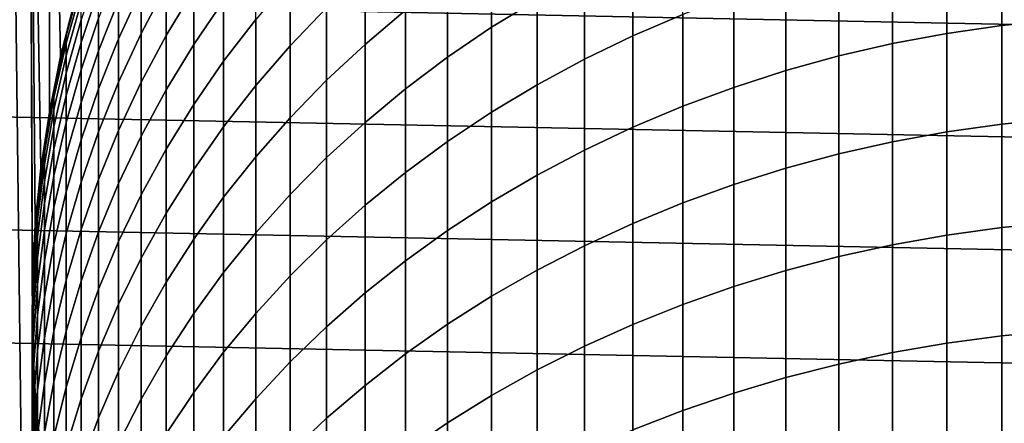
# Model space of a CAD drawing. Header units: metres. Extents: x -32 to 117, y -314 to 32.
# Tile 90 of 256: x -13.14 to -1.88, y -1.3 to 3.31. Entities that reach past the tile are written whole.
import ezdxf

# ---------------------------------------------------------------- set-up
doc = ezdxf.new("R2010")
doc.units = ezdxf.units.M
doc.layers.add('solid_24_501_064_XXX', color=7, linetype='CONTINUOUS')

msp = doc.modelspace()

# ---------------------------------------------------------------- linework, layer by layer
at = {"layer": 'solid_24_501_064_XXX'}
for points in [[(-12.808691, 9.588402, 154.5), (-12.674077, 2.892674, 154.5), (-12.514092, 3.521002, 154.5), (-12.576989, 9.89035, 154.5)], [(-13.033209, 9.280912, 154.5), (-12.899115, 1.616422, 154.5), (-12.802476, 2.257507, 154.5), (-12.808691, 9.588402, 154.5)], [(-12.808691, 9.588402, 154.5), (-12.802476, 2.257507, 154.5), (-12.674077, 2.892674, 154.5)], [(-13.250397, 8.968107, 154.5), (-13.033209, -9.280912, 154.5), (-12.995952, -0.324207, 154.5), (-13.033209, 9.280912, 154.5)], [(-13.033209, 9.280912, 154.5), (-12.995952, -0.324207, 154.5), (-12.995952, 0.324207, 154.5)], [(-13.033209, 9.280912, 154.5), (-12.995952, 0.324207, 154.5), (-12.96364, 0.971451, 154.5)], [(-13.033209, 9.280912, 154.5), (-12.96364, 0.971451, 154.5), (-12.899115, 1.616422, 154.5)], [(-13.250397, 8.968107, 154.5), (-13.250397, -8.968107, 154.5), (-13.033209, -9.280912, 154.5)], [(-32.089672, 5.148039, -303.5), (32.269005, 3.867984, -303.5), (32.397263, 2.582068, -303.5), (-32.269005, 3.867984, -303.5)], [(-7.744091, 3.225949, 210.350311), (-7.222413, 3.545538, 210.53157), (-7.222413, 4.463601, 208.845856), (-7.744091, 4.137968, 208.675705)], [(-6.128158, 3.129094, 212.527679), (-5.558216, 3.373626, 212.677704), (-5.558216, 4.365593, 210.996643), (-6.128158, 4.116047, 210.855118)], [(-2.536174, 3.156941, 214.87468), (-1.907496, 3.247906, 214.934891), (-1.907496, 4.31757, 213.256821), (-2.536174, 4.224588, 213.199783)], [(-1.907496, 3.247906, 214.934891), (-1.274223, 3.313038, 214.978012), (-1.274223, 4.384146, 213.297668), (-1.907496, 4.31757, 213.256821)], [(-11.751861, 3.155601, 198.400375), (-11.464976, 3.698457, 198.573975), (-11.464976, 4.205224, 196.890091), (-11.751861, 3.656718, 196.735245)], [(-11.464976, 3.134084, 200.239441), (-11.150472, 3.656751, 200.426636), (-11.150472, 4.227252, 198.743088), (-11.464976, 3.698457, 198.573975)], [(-10.049136, 3.012999, 206.021881), (-9.632364, 3.448659, 206.230774), (-9.632364, 4.218881, 204.550949), (-10.049136, 3.776294, 204.357162)], [(-9.192389, 3.030705, 208.097137), (-8.730267, 3.420656, 208.300903), (-8.730267, 4.262083, 206.620804), (-9.192389, 3.865355, 206.430573)], [(-3.158742, 3.040362, 214.797531), (-2.536174, 3.156941, 214.87468), (-2.536174, 4.224588, 213.199783), (-3.158742, 4.105425, 213.126663)], [(-12.010434, 3.095325, 196.576767), (-11.751861, 3.656718, 196.735245), (-11.751861, 4.100277, 195.053879), (-12.010434, 3.533767, 194.91481)], [(-11.150472, 3.028692, 202.089584), (-10.809105, 3.52965, 202.288681), (-10.809105, 4.16426, 200.608398), (-11.150472, 3.656751, 200.426636)], [(-8.247112, 2.884479, 210.156662), (-7.744091, 3.225949, 210.350311), (-7.744091, 4.137968, 208.675705), (-8.247112, 3.79004, 208.493912)], [(-6.683336, 2.86102, 212.36322), (-6.128158, 3.129094, 212.527679), (-6.128158, 4.116047, 210.855118), (-6.683336, 3.842476, 210.699966)], [(-3.773701, 2.89845, 214.703598), (-3.158742, 3.040362, 214.797531), (-3.158742, 4.105425, 213.126663), (-3.773701, 3.960367, 213.037674)], [(-10.809105, 2.837632, 203.946152), (-10.441698, 3.315508, 204.155396), (-10.441698, 4.014439, 202.481369), (-10.809105, 3.52965, 202.288681)], [(-4.379568, 2.731547, 214.593124), (-3.773701, 2.89845, 214.703598), (-3.773701, 3.960367, 213.037674), (-4.379568, 3.789764, 212.933014)], [(-32.269005, 3.867984, -303.5), (32.397263, 2.582068, -303.5), (32.474281, 1.29249, -303.5), (-32.397263, 2.582068, -303.5)], [(-12.440225, 3.05449, 191.345047), (-12.240073, 3.651424, 191.448715), (-12.240073, 3.913188, 189.770645), (-12.440225, 3.313044, 189.687576)], [(-12.240073, 2.955617, 194.772873), (-12.010434, 3.533767, 194.91481), (-12.010434, 3.914796, 193.238739), (-12.240073, 3.332107, 193.116776)], [(-9.632364, 2.621126, 207.883118), (-9.192389, 3.030705, 208.097137), (-9.192389, 3.865355, 206.430573), (-9.632364, 3.448659, 206.230774)], [(-7.222413, 2.570048, 212.184692), (-6.683336, 2.86102, 212.36322), (-6.683336, 3.842476, 210.699966), (-7.222413, 3.545538, 210.53157)], [(-12.440225, 3.74491, 184.675598), (-12.514115, 3.520926, 183), (-12.674063, 2.892772, 183), (-12.610406, 3.130315, 184.654465)], [(-12.610406, 3.044952, 186.308624), (-12.440225, 3.658458, 186.350876), (-12.440225, 3.74491, 184.675598), (-12.610406, 3.130315, 184.654465)], [(-10.441698, 2.559423, 205.804398), (-10.049136, 3.012999, 206.021881), (-10.049136, 3.776294, 204.357162), (-10.441698, 3.315508, 204.155396)], [(-8.730267, 2.52195, 209.951065), (-8.247112, 2.884479, 210.156662), (-8.247112, 3.79004, 208.493912), (-8.730267, 3.420656, 208.300903)], [(-4.974885, 2.540055, 214.46637), (-4.379568, 2.731547, 214.593124), (-4.379568, 3.789764, 212.933014), (-4.974885, 3.594026, 212.812927)], [(-12.610406, 2.902756, 187.958878), (-12.440225, 3.514445, 188.022202), (-12.440225, 3.658458, 186.350876), (-12.610406, 3.044952, 186.308624)], [(-12.440225, 2.739092, 192.992645), (-12.240073, 3.332107, 193.116776), (-12.240073, 3.651424, 191.448715), (-12.440225, 3.05449, 191.345047)], [(-12.010434, 2.59999, 198.222687), (-11.751861, 3.155601, 198.400375), (-11.751861, 3.656718, 196.735245), (-12.010434, 3.095325, 196.576767)], [(-11.751861, 2.597519, 200.047272), (-11.464976, 3.134084, 200.239441), (-11.464976, 3.698457, 198.573975), (-11.751861, 3.155601, 198.400375)], [(-11.464976, 2.512772, 201.884521), (-11.150472, 3.028692, 202.089584), (-11.150472, 3.656751, 200.426636), (-11.464976, 3.134084, 200.239441)], [(-12.514092, 3.521002, 154.5), (-12.674077, 2.892674, 154.5), (-12.674063, 2.892772, 183), (-12.514115, 3.520926, 183)], [(-12.610406, 2.703893, 189.603256), (-12.440225, 3.313044, 189.687576), (-12.440225, 3.514445, 188.022202), (-12.610406, 2.902756, 187.958878)], [(-12.240073, 2.522398, 196.415039), (-12.010434, 3.095325, 196.576767), (-12.010434, 3.533767, 194.91481), (-12.240073, 2.955617, 194.772873)], [(-11.150472, 2.343818, 203.729935), (-10.809105, 2.837632, 203.946152), (-10.809105, 3.52965, 202.288681), (-11.150472, 3.028692, 202.089584)], [(-7.744091, 2.256881, 211.992569), (-7.222413, 2.570048, 212.184692), (-7.222413, 3.545538, 210.53157), (-7.744091, 3.225949, 210.350311)], [(-5.558216, 2.324435, 214.323654), (-4.974885, 2.540055, 214.46637), (-4.974885, 3.594026, 212.812927), (-5.558216, 3.373626, 212.677704)], [(-10.049136, 2.192907, 207.659363), (-9.632364, 2.621126, 207.883118), (-9.632364, 3.448659, 206.230774), (-10.049136, 3.012999, 206.021881)], [(-9.192389, 2.139237, 209.734009), (-8.730267, 2.52195, 209.951065), (-8.730267, 3.420656, 208.300903), (-9.192389, 3.030705, 208.097137)], [(-12.610406, 2.4486, 191.239838), (-12.440225, 3.05449, 191.345047), (-12.440225, 3.313044, 189.687576), (-12.610406, 2.703893, 189.603256)], [(-12.440225, 2.367221, 194.628418), (-12.240073, 2.955617, 194.772873), (-12.240073, 3.332107, 193.116776), (-12.440225, 2.739092, 192.992645)], [(-10.809105, 2.089026, 205.578842), (-10.441698, 2.559423, 205.804398), (-10.441698, 3.315508, 204.155396), (-10.809105, 2.837632, 203.946152)], [(-6.128158, 2.085207, 214.165314), (-5.558216, 2.324435, 214.323654), (-5.558216, 3.373626, 212.677704), (-6.128158, 3.129094, 212.527679)], [(-1.907496, 2.121168, 216.575195), (-1.274223, 2.184779, 216.620514), (-1.274223, 3.313038, 214.978012), (-1.907496, 3.247906, 214.934891)], [(-12.010434, 2.048347, 199.850586), (-11.751861, 2.597519, 200.047272), (-11.751861, 3.155601, 198.400375), (-12.010434, 2.59999, 198.222687)], [(-8.247112, 1.922273, 211.787277), (-7.744091, 2.256881, 211.992569), (-7.744091, 3.225949, 210.350311), (-8.247112, 2.884479, 210.156662)], [(-3.158742, 1.918471, 216.430771), (-2.536174, 2.032327, 216.511887), (-2.536174, 3.156941, 214.87468), (-3.158742, 3.040362, 214.797531)], [(-2.536174, 2.032327, 216.511887), (-1.907496, 2.121168, 216.575195), (-1.907496, 3.247906, 214.934891), (-2.536174, 3.156941, 214.87468)], [(-12.610406, 3.130315, 184.654465), (-12.674063, 2.892772, 183), (-12.802501, 2.257426, 183), (-12.750209, 2.508114, 184.633072)], [(-12.750209, 2.423855, 186.265854), (-12.610406, 3.044952, 186.308624), (-12.610406, 3.130315, 184.654465), (-12.750209, 2.508114, 184.633072)], [(-12.750209, 2.283497, 187.894775), (-12.610406, 2.902756, 187.958878), (-12.610406, 3.044952, 186.308624), (-12.750209, 2.423855, 186.265854)], [(-12.610406, 2.137178, 192.866653), (-12.440225, 2.739092, 192.992645), (-12.440225, 3.05449, 191.345047), (-12.610406, 2.4486, 191.239838)], [(-12.240073, 2.032964, 198.041351), (-12.010434, 2.59999, 198.222687), (-12.010434, 3.095325, 196.576767), (-12.240073, 2.522398, 196.415039)], [(-11.751861, 1.983132, 201.674011), (-11.464976, 2.512772, 201.884521), (-11.464976, 3.134084, 200.239441), (-11.751861, 2.597519, 200.047272)], [(-6.683336, 1.822947, 213.99173), (-6.128158, 2.085207, 214.165314), (-6.128158, 3.129094, 212.527679), (-6.683336, 2.86102, 212.36322)], [(-12.440225, 1.939318, 196.250443), (-12.240073, 2.522398, 196.415039), (-12.240073, 2.955617, 194.772873), (-12.440225, 2.367221, 194.628418)], [(-11.464976, 1.835254, 203.507248), (-11.150472, 2.343818, 203.729935), (-11.150472, 3.028692, 202.089584), (-11.464976, 2.512772, 201.884521)], [(-10.441698, 1.747079, 207.426422), (-10.049136, 2.192907, 207.659363), (-10.049136, 3.012999, 206.021881), (-10.441698, 2.559423, 205.804398)], [(-9.632364, 1.73726, 209.506042), (-9.192389, 2.139237, 209.734009), (-9.192389, 3.030705, 208.097137), (-9.632364, 2.621126, 207.883118)], [(-3.773701, 1.779873, 216.332016), (-3.158742, 1.918471, 216.430771), (-3.158742, 3.040362, 214.797531), (-3.773701, 2.89845, 214.703598)], [(-12.674077, 2.892674, 154.5), (-12.802476, 2.257507, 154.5), (-12.802501, 2.257426, 183), (-12.674063, 2.892772, 183)], [(-12.750209, 2.087205, 189.517899), (-12.610406, 2.703893, 189.603256), (-12.610406, 2.902756, 187.958878), (-12.750209, 2.283497, 187.894775)], [(-11.150472, 1.602939, 205.345764), (-10.809105, 2.089026, 205.578842), (-10.809105, 2.837632, 203.946152), (-11.150472, 2.343818, 203.729935)], [(-8.730267, 1.567029, 211.569336), (-8.247112, 1.922273, 211.787277), (-8.247112, 2.884479, 210.156662), (-8.730267, 2.52195, 209.951065)], [(-7.222413, 1.538287, 213.803314), (-6.683336, 1.822947, 213.99173), (-6.683336, 2.86102, 212.36322), (-7.222413, 2.570048, 212.184692)], [(-4.379568, 1.616868, 216.215866), (-3.773701, 1.779873, 216.332016), (-3.773701, 2.89845, 214.703598), (-4.379568, 2.731547, 214.593124)], [(-12.750209, 1.835212, 191.133316), (-12.610406, 2.4486, 191.239838), (-12.610406, 2.703893, 189.603256), (-12.750209, 2.087205, 189.517899)], [(-12.610406, 1.769996, 194.481812), (-12.440225, 2.367221, 194.628418), (-12.440225, 2.739092, 192.992645), (-12.610406, 2.137178, 192.866653)], [(-4.974885, 1.429848, 216.082611), (-4.379568, 1.616868, 216.215866), (-4.379568, 2.731547, 214.593124), (-4.974885, 2.540055, 214.46637)], [(-12.240073, 1.487893, 199.649857), (-12.010434, 2.048347, 199.850586), (-12.010434, 2.59999, 198.222687), (-12.240073, 2.032964, 198.041351)], [(-12.010434, 1.441049, 201.458542), (-11.751861, 1.983132, 201.674011), (-11.751861, 2.597519, 200.047272), (-12.010434, 2.048347, 199.850586)], [(-10.049136, 1.316989, 209.267685), (-9.632364, 1.73726, 209.506042), (-9.632364, 2.621126, 207.883118), (-10.049136, 2.192907, 207.659363)], [(-32.397263, 2.582068, -303.5), (32.474281, 1.29249, -303.5), (32.5, 0, -303.5), (-32.474281, 1.29249, -303.5)], [(-12.750209, 2.508114, 184.633072), (-12.802501, 2.257426, 183), (-12.89911, 1.616468, 183), (-12.859295, 1.879807, 184.611481)], [(-12.859295, 1.796663, 186.222672), (-12.750209, 2.423855, 186.265854), (-12.750209, 2.508114, 184.633072), (-12.859295, 1.879807, 184.611481)], [(-12.440225, 1.455889, 197.856796), (-12.240073, 2.032964, 198.041351), (-12.240073, 2.522398, 196.415039), (-12.440225, 1.939318, 196.250443)], [(-11.751861, 1.313167, 203.278656), (-11.464976, 1.835254, 203.507248), (-11.464976, 2.512772, 201.884521), (-11.751861, 1.983132, 201.674011)], [(-10.809105, 1.284716, 207.184814), (-10.441698, 1.747079, 207.426422), (-10.441698, 2.559423, 205.804398), (-10.809105, 2.089026, 205.578842)], [(-9.192389, 1.192006, 211.339264), (-8.730267, 1.567029, 211.569336), (-8.730267, 2.52195, 209.951065), (-9.192389, 2.139237, 209.734009)], [(-7.744091, 1.231912, 213.600525), (-7.222413, 1.538287, 213.803314), (-7.222413, 2.570048, 212.184692), (-7.744091, 2.256881, 211.992569)], [(-5.558216, 1.219263, 215.932556), (-4.974885, 1.429848, 216.082611), (-4.974885, 2.540055, 214.46637), (-5.558216, 2.324435, 214.323654)], [(-12.859295, 1.658161, 187.830032), (-12.750209, 2.283497, 187.894775), (-12.750209, 2.423855, 186.265854), (-12.859295, 1.796663, 186.222672)], [(-12.750209, 1.527816, 192.739105), (-12.610406, 2.137178, 192.866653), (-12.610406, 2.4486, 191.239838), (-12.750209, 1.835212, 191.133316)], [(-12.610406, 1.347488, 196.083374), (-12.440225, 1.939318, 196.250443), (-12.440225, 2.367221, 194.628418), (-12.610406, 1.769996, 194.481812)], [(-12.802476, 2.257507, 154.5), (-12.899115, 1.616422, 154.5), (-12.89911, 1.616468, 183), (-12.802501, 2.257426, 183)], [(-12.859295, 1.464465, 189.431702), (-12.750209, 2.087205, 189.517899), (-12.750209, 2.283497, 187.894775), (-12.859295, 1.658161, 187.830032)], [(-11.464976, 1.102334, 205.105728), (-11.150472, 1.602939, 205.345764), (-11.150472, 2.343818, 203.729935), (-11.464976, 1.835254, 203.507248)], [(-8.247112, 0.904561, 213.38385), (-7.744091, 1.231912, 213.600525), (-7.744091, 2.256881, 211.992569), (-8.247112, 1.922273, 211.787277)], [(-6.128158, 0.985622, 215.766083), (-5.558216, 1.219263, 215.932556), (-5.558216, 2.324435, 214.323654), (-6.128158, 2.085207, 214.165314)], [(-10.441698, 0.879436, 209.019547), (-10.049136, 1.316989, 209.267685), (-10.049136, 2.192907, 207.659363), (-10.441698, 1.747079, 207.426422)], [(-1.907496, 0.938688, 218.175766), (-1.274223, 1.000703, 218.223251), (-1.274223, 2.184779, 216.620514), (-1.907496, 2.121168, 216.575195)], [(-12.859295, 1.215805, 191.025742), (-12.750209, 1.835212, 191.133316), (-12.750209, 2.087205, 189.517899), (-12.859295, 1.464465, 189.431702)], [(-12.750209, 1.165381, 194.333374), (-12.610406, 1.769996, 194.481812), (-12.610406, 2.137178, 192.866653), (-12.750209, 1.527816, 192.739105)], [(-12.440225, 0.917505, 199.445572), (-12.240073, 1.487893, 199.649857), (-12.240073, 2.032964, 198.041351), (-12.440225, 1.455889, 197.856796)], [(-12.240073, 0.887829, 201.238663), (-12.010434, 1.441049, 201.458542), (-12.010434, 2.048347, 199.850586), (-12.240073, 1.487893, 199.649857)], [(-11.150472, 0.806932, 206.935165), (-10.809105, 1.284716, 207.184814), (-10.809105, 2.089026, 205.578842), (-11.150472, 1.602939, 205.345764)], [(-9.632364, 0.798107, 211.097595), (-9.192389, 1.192006, 211.339264), (-9.192389, 2.139237, 209.734009), (-9.632364, 1.73726, 209.506042)], [(-6.683336, 0.729486, 215.583572), (-6.128158, 0.985622, 215.766083), (-6.128158, 2.085207, 214.165314), (-6.683336, 1.822947, 213.99173)], [(-3.158742, 0.741078, 218.02446), (-2.536174, 0.852077, 218.109451), (-2.536174, 2.032327, 216.511887), (-3.158742, 1.918471, 216.430771)], [(-2.536174, 0.852077, 218.109451), (-1.907496, 0.938688, 218.175766), (-1.907496, 2.121168, 216.575195), (-2.536174, 2.032327, 216.511887)], [(-12.610406, 0.870154, 197.669479), (-12.440225, 1.455889, 197.856796), (-12.440225, 1.939318, 196.250443), (-12.610406, 1.347488, 196.083374)], [(-12.010434, 0.778814, 203.044678), (-11.751861, 1.313167, 203.278656), (-11.751861, 1.983132, 201.674011), (-12.010434, 1.441049, 201.458542)], [(-8.730267, 0.557023, 213.153824), (-8.247112, 0.904561, 213.38385), (-8.247112, 1.922273, 211.787277), (-8.730267, 1.567029, 211.569336)], [(-3.773701, 0.605958, 217.92099), (-3.158742, 0.741078, 218.02446), (-3.158742, 1.918471, 216.430771), (-3.773701, 1.779873, 216.332016)], [(-12.859295, 1.879807, 184.611481), (-12.89911, 1.616468, 183), (-12.96365, 0.971491, 183), (-12.937402, 1.246908, 184.589722)], [(-12.937402, 1.164886, 186.179153), (-12.859295, 1.796663, 186.222672), (-12.859295, 1.879807, 184.611481), (-12.937402, 1.246908, 184.589722)], [(-12.859295, 0.912474, 192.610306), (-12.750209, 1.527816, 192.739105), (-12.750209, 1.835212, 191.133316), (-12.859295, 1.215805, 191.025742)], [(-11.751861, 0.588417, 204.859314), (-11.464976, 1.102334, 205.105728), (-11.464976, 1.835254, 203.507248), (-11.751861, 1.313167, 203.278656)], [(-7.222413, 0.451474, 215.385483), (-6.683336, 0.729486, 215.583572), (-6.683336, 1.822947, 213.99173), (-7.222413, 1.538287, 213.803314)], [(-12.937402, 1.028253, 187.764832), (-12.859295, 1.658161, 187.830032), (-12.859295, 1.796663, 186.222672), (-12.937402, 1.164886, 186.179153)], [(-12.750209, 0.748335, 195.914246), (-12.610406, 1.347488, 196.083374), (-12.610406, 1.769996, 194.481812), (-12.750209, 1.165381, 194.333374)], [(-10.809105, 0.425654, 208.762192), (-10.441698, 0.879436, 209.019547), (-10.441698, 1.747079, 207.426422), (-10.809105, 1.284716, 207.184814)], [(-10.049136, 0.386281, 210.84494), (-9.632364, 0.798107, 211.097595), (-9.632364, 1.73726, 209.506042), (-10.049136, 1.316989, 209.267685)], [(-4.379568, 0.447043, 217.799316), (-3.773701, 0.605958, 217.92099), (-3.773701, 1.779873, 216.332016), (-4.379568, 1.616868, 216.215866)], [(-12.899115, 1.616422, 154.5), (-12.96364, 0.971451, 154.5), (-12.96365, 0.971491, 183), (-12.89911, 1.616468, 183)], [(-12.937402, 0.837173, 189.344864), (-12.859295, 1.464465, 189.431702), (-12.859295, 1.658161, 187.830032), (-12.937402, 1.028253, 187.764832)], [(-11.464976, 0.314878, 206.678055), (-11.150472, 0.806932, 206.935165), (-11.150472, 1.602939, 205.345764), (-11.464976, 1.102334, 205.105728)], [(-4.974885, 0.264716, 217.659698), (-4.379568, 0.447043, 217.799316), (-4.379568, 1.616868, 216.215866), (-4.974885, 1.429848, 216.082611)], [(-12.937402, 0.591869, 190.917389), (-12.859295, 1.215805, 191.025742), (-12.859295, 1.464465, 189.431702), (-12.937402, 0.837173, 189.344864)], [(-12.859295, 0.554832, 194.183487), (-12.750209, 1.165381, 194.333374), (-12.750209, 1.527816, 192.739105), (-12.859295, 0.912474, 192.610306)], [(-12.440225, 0.324804, 201.014877), (-12.240073, 0.887829, 201.238663), (-12.240073, 1.487893, 199.649857), (-12.440225, 0.917505, 199.445572)], [(-9.192389, 0.190134, 212.91098), (-8.730267, 0.557023, 213.153824), (-8.730267, 1.567029, 211.569336), (-9.192389, 1.192006, 211.339264)], [(-7.744091, 0.152254, 215.172287), (-7.222413, 0.451474, 215.385483), (-7.222413, 1.538287, 213.803314), (-7.744091, 1.231912, 213.600525)], [(-12.610406, 0.338559, 199.23822), (-12.440225, 0.917505, 199.445572), (-12.440225, 1.455889, 197.856796), (-12.610406, 0.870154, 197.669479)], [(-12.240073, 0.233483, 202.805908), (-12.010434, 0.778814, 203.044678), (-12.010434, 1.441049, 201.458542), (-12.240073, 0.887829, 201.238663)], [(-5.558216, 0.059416, 217.502502), (-4.974885, 0.264716, 217.659698), (-4.974885, 1.429848, 216.082611), (-5.558216, 1.219263, 215.932556)], [(32.474281, -1.29249, -303.5), (-32.5, 0, -303.5), (-32.474281, 1.29249, -303.5), (32.5, 0, -303.5)], [(-12.937402, 1.246908, 184.589722), (-12.96365, 0.971491, 183), (-12.995959, 0.324099, 183), (-12.984341, 0.61094, 184.567856)], [(-12.984341, 0.530046, 186.135437), (-12.937402, 1.164886, 186.179153), (-12.937402, 1.246908, 184.589722), (-12.984341, 0.61094, 184.567856)], [(-12.750209, 0.277171, 197.479828), (-12.610406, 0.870154, 197.669479), (-12.610406, 1.347488, 196.083374), (-12.750209, 0.748335, 195.914246)], [(-12.010434, 0.062426, 204.607101), (-11.751861, 0.588417, 204.859314), (-11.751861, 1.313167, 203.278656), (-12.010434, 0.778814, 203.044678)], [(-11.150472, -0.043262, 208.496246), (-10.809105, 0.425654, 208.762192), (-10.809105, 1.284716, 207.184814), (-11.150472, 0.806932, 206.935165)], [(-10.441698, -0.04248, 210.581894), (-10.049136, 0.386281, 210.84494), (-10.049136, 1.316989, 209.267685), (-10.441698, 0.879436, 209.019547)], [(-12.984341, 0.395293, 187.69931), (-12.937402, 1.028253, 187.764832), (-12.937402, 1.164886, 186.179153), (-12.984341, 0.530046, 186.135437)], [(-12.937402, 0.292634, 192.48056), (-12.859295, 0.912474, 192.610306), (-12.859295, 1.215805, 191.025742), (-12.937402, 0.591869, 190.917389)], [(-12.859295, 0.143301, 195.743454), (-12.750209, 0.748335, 195.914246), (-12.750209, 1.165381, 194.333374), (-12.859295, 0.554832, 194.183487)], [(-9.632364, -0.195222, 212.655914), (-9.192389, 0.190134, 212.91098), (-9.192389, 1.192006, 211.339264), (-9.632364, 0.798107, 211.097595)], [(-8.247112, -0.167452, 214.944489), (-7.744091, 0.152254, 215.172287), (-7.744091, 1.231912, 213.600525), (-8.247112, 0.904561, 213.38385)], [(-6.128158, -0.168362, 217.328094), (-5.558216, 0.059416, 217.502502), (-5.558216, 1.219263, 215.932556), (-6.128158, 0.985622, 215.766083)], [(-12.984341, 0.20684, 189.257614), (-12.937402, 0.837173, 189.344864), (-12.937402, 1.028253, 187.764832), (-12.984341, 0.395293, 187.69931)], [(-11.751861, -0.190261, 206.414108), (-11.464976, 0.314878, 206.678055), (-11.464976, 1.102334, 205.105728), (-11.751861, 0.588417, 204.859314)], [(-12.96364, 0.971451, 154.5), (-12.995952, 0.324207, 154.5), (-12.995959, 0.324099, 183), (-12.96365, 0.971491, 183)], [(-12.937402, -0.06018, 194.032516), (-12.859295, 0.554832, 194.183487), (-12.859295, 0.912474, 192.610306), (-12.937402, 0.292634, 192.48056)], [(-12.610406, -0.24667, 200.78775), (-12.440225, 0.324804, 201.014877), (-12.440225, 0.917505, 199.445572), (-12.610406, 0.338559, 199.23822)], [(-8.730267, -0.506875, 214.702637), (-8.247112, -0.167452, 214.944489), (-8.247112, 0.904561, 213.38385), (-8.730267, 0.557023, 213.153824)], [(-6.683336, -0.41807, 217.136887), (-6.128158, -0.168362, 217.328094), (-6.128158, 0.985622, 215.766083), (-6.683336, 0.729486, 215.583572)], [(-2.536174, -0.382413, 219.665482), (-1.907496, -0.298134, 219.734741), (-1.907496, 0.938688, 218.175766), (-2.536174, 0.852077, 218.109451)], [(-1.907496, -0.298134, 219.734741), (-1.274223, -0.237789, 219.784332), (-1.274223, 1.000703, 218.223251), (-1.907496, 0.938688, 218.175766)], [(-12.984341, -0.03509, 190.808517), (-12.937402, 0.591869, 190.917389), (-12.937402, 0.837173, 189.344864), (-12.984341, 0.20684, 189.257614)], [(-12.750209, -0.247552, 199.02829), (-12.610406, 0.338559, 199.23822), (-12.610406, 0.870154, 197.669479), (-12.750209, 0.277171, 197.479828)], [(-12.440225, -0.321514, 202.562897), (-12.240073, 0.233483, 202.805908), (-12.240073, 0.887829, 201.238663), (-12.440225, 0.324804, 201.014877)], [(-11.464976, -0.526183, 208.222366), (-11.150472, -0.043262, 208.496246), (-11.150472, 0.806932, 206.935165), (-11.464976, 0.314878, 206.678055)], [(-10.809105, -0.487143, 210.309082), (-10.441698, -0.04248, 210.581894), (-10.441698, 0.879436, 209.019547), (-10.809105, 0.425654, 208.762192)], [(-10.049136, -0.598116, 212.389252), (-9.632364, -0.195222, 212.655914), (-9.632364, 0.798107, 211.097595), (-10.049136, 0.386281, 210.84494)], [(-3.158742, -0.490424, 219.576721), (-2.536174, -0.382413, 219.665482), (-2.536174, 0.852077, 218.109451), (-3.158742, 0.741078, 218.02446)], [(-12.859295, -0.321631, 197.28833), (-12.750209, 0.277171, 197.479828), (-12.750209, 0.748335, 195.914246), (-12.859295, 0.143301, 195.743454)], [(-12.240073, -0.474372, 204.349716), (-12.010434, 0.062426, 204.607101), (-12.010434, 0.778814, 203.044678), (-12.240073, 0.233483, 202.805908)], [(-7.222413, -0.689106, 216.929352), (-6.683336, -0.41807, 217.136887), (-6.683336, 0.729486, 215.583572), (-7.222413, 0.451474, 215.385483)], [(-3.773701, -0.621906, 219.468674), (-3.158742, -0.490424, 219.576721), (-3.158742, 0.741078, 218.02446), (-3.773701, 0.605958, 217.92099)], [(-12.984341, 0.61094, 184.567856), (-12.995959, 0.324099, 183), (-12.995959, -0.324099, 183), (-13, -0.026563, 184.545944)], [(-13, -0.106326, 186.091614), (-12.984341, 0.530046, 186.135437), (-12.984341, 0.61094, 184.567856), (-13, -0.026563, 184.545944)], [(-12.984341, -0.330211, 192.350189), (-12.937402, 0.292634, 192.48056), (-12.937402, 0.591869, 190.917389), (-12.984341, -0.03509, 190.808517)], [(-12.010434, -0.707268, 206.143967), (-11.751861, -0.190261, 206.414108), (-11.751861, 0.588417, 204.859314), (-12.010434, 0.062426, 204.607101)], [(-4.379568, -0.776542, 219.341599), (-3.773701, -0.621906, 219.468674), (-3.773701, 0.605958, 217.92099), (-4.379568, 0.447043, 217.799316)], [(-13, -0.239196, 187.633621), (-12.984341, 0.395293, 187.69931), (-12.984341, 0.530046, 186.135437), (-13, -0.106326, 186.091614)], [(-12.937402, -0.466154, 195.571411), (-12.859295, 0.143301, 195.743454), (-12.859295, 0.554832, 194.183487), (-12.937402, -0.06018, 194.032516)], [(-9.192389, -0.865196, 214.447327), (-8.730267, -0.506875, 214.702637), (-8.730267, 0.557023, 213.153824), (-9.192389, 0.190134, 212.91098)], [(-7.744091, -0.980817, 216.705978), (-7.222413, -0.689106, 216.929352), (-7.222413, 0.451474, 215.385483), (-7.744091, 0.152254, 215.172287)], [(-13, -0.425015, 189.170151), (-12.984341, 0.20684, 189.257614), (-12.984341, 0.395293, 187.69931), (-13, -0.239196, 187.633621)], [(-12.750209, -0.825215, 200.5578), (-12.610406, -0.24667, 200.78775), (-12.610406, 0.338559, 199.23822), (-12.750209, -0.247552, 199.02829)], [(-11.150472, -0.946637, 210.027176), (-10.809105, -0.487143, 210.309082), (-10.809105, 0.425654, 208.762192), (-11.150472, -0.043262, 208.496246)], [(-10.441698, -1.017577, 212.111603), (-10.049136, -0.598116, 212.389252), (-10.049136, 0.386281, 210.84494), (-10.441698, -0.04248, 210.581894)], [(-4.974885, -0.95396, 219.195801), (-4.379568, -0.776542, 219.341599), (-4.379568, 0.447043, 217.799316), (-4.974885, 0.264716, 217.659698)], [(-12.995952, 0.324207, 154.5), (-12.995952, -0.324207, 154.5), (-12.995959, -0.324099, 183), (-12.995959, 0.324099, 183)], [(-12.984341, -0.678173, 193.880798), (-12.937402, -0.06018, 194.032516), (-12.937402, 0.292634, 192.48056), (-12.984341, -0.330211, 192.350189)], [(-12.859295, -0.839414, 198.816315), (-12.750209, -0.247552, 199.02829), (-12.750209, 0.277171, 197.479828), (-12.859295, -0.321631, 197.28833)], [(-12.610406, -0.884838, 202.316238), (-12.440225, -0.321514, 202.562897), (-12.440225, 0.324804, 201.014877), (-12.610406, -0.24667, 200.78775)], [(-12.440225, -1.020683, 204.087753), (-12.240073, -0.474372, 204.349716), (-12.240073, 0.233483, 202.805908), (-12.440225, -0.321514, 202.562897)], [(-11.751861, -1.021947, 207.941208), (-11.464976, -0.526183, 208.222366), (-11.464976, 0.314878, 206.678055), (-11.751861, -0.190261, 206.414108)], [(-5.558216, -1.153733, 219.031631), (-4.974885, -0.95396, 219.195801), (-4.974885, 0.264716, 217.659698), (-5.558216, 0.059416, 217.502502)], [(-13, -0.663564, 190.699371), (-12.984341, -0.03509, 190.808517), (-12.984341, 0.20684, 189.257614), (-13, -0.425015, 189.170151)], [(-12.937402, -0.92481, 197.095428), (-12.859295, -0.321631, 197.28833), (-12.859295, 0.143301, 195.743454), (-12.937402, -0.466154, 195.571411)], [(-9.632364, -1.241552, 214.179153), (-9.192389, -0.865196, 214.447327), (-9.192389, 0.190134, 212.91098), (-9.632364, -0.195222, 212.655914)], [(-8.247112, -1.2925, 216.467331), (-7.744091, -0.980817, 216.705978), (-7.744091, 0.152254, 215.172287), (-8.247112, -0.167452, 214.944489)], [(32.397263, -2.582068, -303.5), (-32.474281, -1.29249, -303.5), (-32.5, 0, -303.5), (32.474281, -1.29249, -303.5)], [(-12.240073, -1.234897, 205.868271), (-12.010434, -0.707268, 206.143967), (-12.010434, 0.062426, 204.607101), (-12.240073, -0.474372, 204.349716)], [(-6.128158, -1.375378, 218.849487), (-5.558216, -1.153733, 219.031631), (-5.558216, 0.059416, 217.502502), (-6.128158, -0.168362, 217.328094)], [(-13, -0.026563, 184.545944), (-12.995959, -0.324099, 183), (-12.96365, -0.971491, 183), (-12.984341, -0.664066, 184.524033)], [(-12.984341, -0.742699, 186.047791), (-13, -0.106326, 186.091614), (-13, -0.026563, 184.545944), (-12.984341, -0.664066, 184.524033)], [(-13, -0.95456, 192.219498), (-12.984341, -0.330211, 192.350189), (-12.984341, -0.03509, 190.808517), (-13, -0.663564, 190.699371)], [(-12.984341, -0.873686, 187.567947), (-13, -0.239196, 187.633621), (-13, -0.106326, 186.091614), (-12.984341, -0.742699, 186.047791)], [(-12.984341, -1.078565, 195.398529), (-12.937402, -0.466154, 195.571411), (-12.937402, -0.06018, 194.032516), (-12.984341, -0.678173, 193.880798)], [(-11.464976, -1.419854, 209.736847), (-11.150472, -0.946637, 210.027176), (-11.150472, -0.043262, 208.496246), (-11.464976, -0.526183, 208.222366)], [(-10.809105, -1.452596, 211.823669), (-10.441698, -1.017577, 212.111603), (-10.441698, -0.04248, 210.581894), (-10.809105, -0.487143, 210.309082)], [(-12.010434, -1.529358, 207.653442), (-11.751861, -1.021947, 207.941208), (-11.751861, -0.190261, 206.414108), (-12.010434, -0.707268, 206.143967)], [(-10.049136, -1.635038, 213.898788), (-9.632364, -1.241552, 214.179153), (-9.632364, -0.195222, 212.655914), (-10.049136, -0.598116, 212.389252)], [(-8.730267, -1.623405, 216.213943), (-8.247112, -1.2925, 216.467331), (-8.247112, -0.167452, 214.944489), (-8.730267, -0.506875, 214.702637)], [(-6.683336, -1.618363, 218.649811), (-6.128158, -1.375378, 218.849487), (-6.128158, -0.168362, 217.328094), (-6.683336, -0.41807, 217.136887)], [(-13.033209, -9.280912, 154.5), (-12.808691, -9.588402, 154.5), (-12.96364, -0.971451, 154.5), (-12.995952, -0.324207, 154.5)], [(-12.984341, -1.056871, 189.082687), (-13, -0.425015, 189.170151), (-13, -0.239196, 187.633621), (-12.984341, -0.873686, 187.567947)], [(-13, -1.297658, 193.728714), (-12.984341, -0.678173, 193.880798), (-12.984341, -0.330211, 192.350189), (-13, -0.95456, 192.219498)], [(-12.995952, -0.324207, 154.5), (-12.96364, -0.971451, 154.5), (-12.96365, -0.971491, 183), (-12.995959, -0.324099, 183)], [(-12.937402, -1.435603, 198.602783), (-12.859295, -0.839414, 198.816315), (-12.859295, -0.321631, 197.28833), (-12.937402, -0.92481, 197.095428)], [(-12.859295, -1.409437, 200.325592), (-12.750209, -0.825215, 200.5578), (-12.750209, -0.247552, 199.02829), (-12.859295, -0.839414, 198.816315)], [(-12.750209, -1.455133, 202.066528), (-12.610406, -0.884838, 202.316238), (-12.610406, -0.24667, 200.78775), (-12.750209, -0.825215, 200.5578)], [(-12.610406, -1.575192, 203.821869), (-12.440225, -1.020683, 204.087753), (-12.440225, -0.321514, 202.562897), (-12.610406, -0.884838, 202.316238)], [(-2.536174, -1.669683, 221.178131), (-1.907496, -1.587835, 221.250259), (-1.907496, -0.298134, 219.734741), (-2.536174, -0.382413, 219.665482)], [(-1.907496, -1.587835, 221.250259), (-1.274223, -1.529231, 221.301895), (-1.274223, -0.237789, 219.784332), (-1.907496, -0.298134, 219.734741)], [(-12.984341, -1.292038, 190.59024), (-13, -0.663564, 190.699371), (-13, -0.425015, 189.170151), (-12.984341, -1.056871, 189.082687)], [(-7.222413, -1.882102, 218.433075), (-6.683336, -1.618363, 218.649811), (-6.683336, -0.41807, 217.136887), (-7.222413, -0.689106, 216.929352)], [(-3.158742, -1.774577, 221.085709), (-2.536174, -1.669683, 221.178131), (-2.536174, -0.382413, 219.665482), (-3.158742, -0.490424, 219.576721)], [(-12.984341, -1.530913, 196.901596), (-12.937402, -0.92481, 197.095428), (-12.937402, -0.466154, 195.571411), (-12.984341, -1.078565, 195.398529)], [(-12.440225, -1.771877, 205.587677), (-12.240073, -1.234897, 205.868271), (-12.240073, -0.474372, 204.349716), (-12.440225, -1.020683, 204.087753)], [(-11.751861, -1.905656, 209.438812), (-11.464976, -1.419854, 209.736847), (-11.464976, -0.526183, 208.222366), (-11.751861, -1.021947, 207.941208)], [(-11.150472, -1.902124, 211.526138), (-10.809105, -1.452596, 211.823669), (-10.809105, -0.487143, 210.309082), (-11.150472, -0.946637, 210.027176)], [(-9.192389, -1.972734, 215.946457), (-8.730267, -1.623405, 216.213943), (-8.730267, -0.506875, 214.702637), (-9.192389, -0.865196, 214.447327)], [(-3.773701, -1.902266, 220.973206), (-3.158742, -1.774577, 221.085709), (-3.158742, -0.490424, 219.576721), (-3.773701, -0.621906, 219.468674)], [(-12.984341, -1.578908, 192.088806), (-13, -0.95456, 192.219498), (-13, -0.663564, 190.699371), (-12.984341, -1.292038, 190.59024)], [(-12.984341, -0.664066, 184.524033), (-12.96365, -0.971491, 183), (-12.89911, -1.616468, 183), (-12.937402, -1.300034, 184.502167)], [(-12.937402, -1.377539, 186.004074), (-12.984341, -0.742699, 186.047791), (-12.984341, -0.664066, 184.524033), (-12.937402, -1.300034, 184.502167)], [(-10.441698, -2.044703, 213.606888), (-10.049136, -1.635038, 213.898788), (-10.049136, -0.598116, 212.389252), (-10.441698, -1.017577, 212.111603)], [(-4.379568, -2.052441, 220.840897), (-3.773701, -1.902266, 220.973206), (-3.773701, -0.621906, 219.468674), (-4.379568, -0.776542, 219.341599)], [(-13, -1.692454, 195.225235), (-12.984341, -1.078565, 195.398529), (-12.984341, -0.678173, 193.880798), (-13, -1.297658, 193.728714)], [(-12.937402, -1.506646, 187.502411), (-12.984341, -0.873686, 187.567947), (-12.984341, -0.742699, 186.047791), (-12.937402, -1.377539, 186.004074)], [(-12.240073, -2.047194, 207.359772), (-12.010434, -1.529358, 207.653442), (-12.010434, -0.707268, 206.143967), (-12.240073, -1.234897, 205.868271)], [(-7.744091, -2.165959, 218.199814), (-7.222413, -1.882102, 218.433075), (-7.222413, -0.689106, 216.929352), (-7.744091, -0.980817, 216.705978)], [(-4.974885, -2.22474, 220.689087), (-4.379568, -2.052441, 220.840897), (-4.379568, -0.776542, 219.341599), (-4.974885, -0.95396, 219.195801)], [(-12.937402, -1.687204, 188.995438), (-12.984341, -1.056871, 189.082687), (-12.984341, -0.873686, 187.567947), (-12.937402, -1.506646, 187.502411)], [(-12.937402, -1.997931, 200.09169), (-12.859295, -1.409437, 200.325592), (-12.859295, -0.839414, 198.816315), (-12.937402, -1.435603, 198.602783)], [(-12.859295, -2.031025, 201.814362), (-12.750209, -1.455133, 202.066528), (-12.750209, -0.825215, 200.5578), (-12.859295, -1.409437, 200.325592)], [(-12.750209, -2.136563, 203.552704), (-12.610406, -1.575192, 203.821869), (-12.610406, -0.884838, 202.316238), (-12.750209, -1.455133, 202.066528)], [(-9.632364, -2.339646, 215.665512), (-9.192389, -1.972734, 215.946457), (-9.192389, -0.865196, 214.447327), (-9.632364, -1.241552, 214.179153)], [(-12.984341, -1.917143, 193.57663), (-13, -1.297658, 193.728714), (-13, -0.95456, 192.219498), (-12.984341, -1.578908, 192.088806)], [(-12.984341, -2.034682, 198.388229), (-12.937402, -1.435603, 198.602783), (-12.937402, -0.92481, 197.095428), (-12.984341, -1.530913, 196.901596)], [(-12.96364, -0.971451, 154.5), (-12.899115, -1.616422, 154.5), (-12.89911, -1.616468, 183), (-12.96365, -0.971491, 183)], [(-12.808691, -9.588402, 154.5), (-12.899115, -1.616422, 154.5), (-12.96364, -0.971451, 154.5)], [(-11.464976, -2.365077, 211.219711), (-11.150472, -1.902124, 211.526138), (-11.150472, -0.946637, 210.027176), (-11.464976, -1.419854, 209.736847)], [(-8.247112, -2.469251, 217.950577), (-7.744091, -2.165959, 218.199814), (-7.744091, -0.980817, 216.705978), (-8.247112, -1.2925, 216.467331)], [(-5.558216, -2.418749, 220.518143), (-4.974885, -2.22474, 220.689087), (-4.974885, -0.95396, 219.195801), (-5.558216, -1.153733, 219.031631)], [(-13, -2.138479, 196.707306), (-12.984341, -1.530913, 196.901596), (-12.984341, -1.078565, 195.398529), (-13, -1.692454, 195.225235)], [(-12.937402, -1.918997, 190.481369), (-12.984341, -1.292038, 190.59024), (-12.984341, -1.056871, 189.082687), (-12.937402, -1.687204, 188.995438)], [(-12.610406, -2.316915, 205.302887), (-12.440225, -1.771877, 205.587677), (-12.440225, -1.020683, 204.087753), (-12.610406, -1.575192, 203.821869)], [(-12.010434, -2.40287, 209.133759), (-11.751861, -1.905656, 209.438812), (-11.751861, -1.021947, 207.941208), (-12.010434, -1.529358, 207.653442)], [(-10.809105, -2.469563, 213.304169), (-10.441698, -2.044703, 213.606888), (-10.441698, -1.017577, 212.111603), (-10.809105, -1.452596, 211.823669)], [(-12.440225, -2.574207, 207.060883), (-12.240073, -2.047194, 207.359772), (-12.240073, -1.234897, 205.868271), (-12.440225, -1.771877, 205.587677)], [(-6.128158, -2.634, 220.328476), (-5.558216, -2.418749, 220.518143), (-5.558216, -1.153733, 219.031631), (-6.128158, -1.375378, 218.849487)], [(32.269005, -3.867984, -303.5), (-32.397263, -2.582068, -303.5), (-32.474281, -1.29249, -303.5), (32.397263, -2.582068, -303.5)], [(-12.984341, -2.306343, 195.051941), (-13, -1.692454, 195.225235), (-13, -1.297658, 193.728714), (-12.984341, -1.917143, 193.57663)], [(-12.937402, -2.201753, 191.958435), (-12.984341, -1.578908, 192.088806), (-12.984341, -1.292038, 190.59024), (-12.937402, -1.918997, 190.481369)], [(-10.049136, -2.723257, 215.37178), (-9.632364, -2.339646, 215.665512), (-9.632364, -1.241552, 214.179153), (-10.049136, -1.635038, 213.898788)], [(-8.730267, -2.791247, 217.685974), (-8.247112, -2.469251, 217.950577), (-8.247112, -1.2925, 216.467331), (-8.730267, -1.623405, 216.213943)]]:
    msp.add_3dface(points, dxfattribs=at)

doc.saveas('drawing.dxf')
